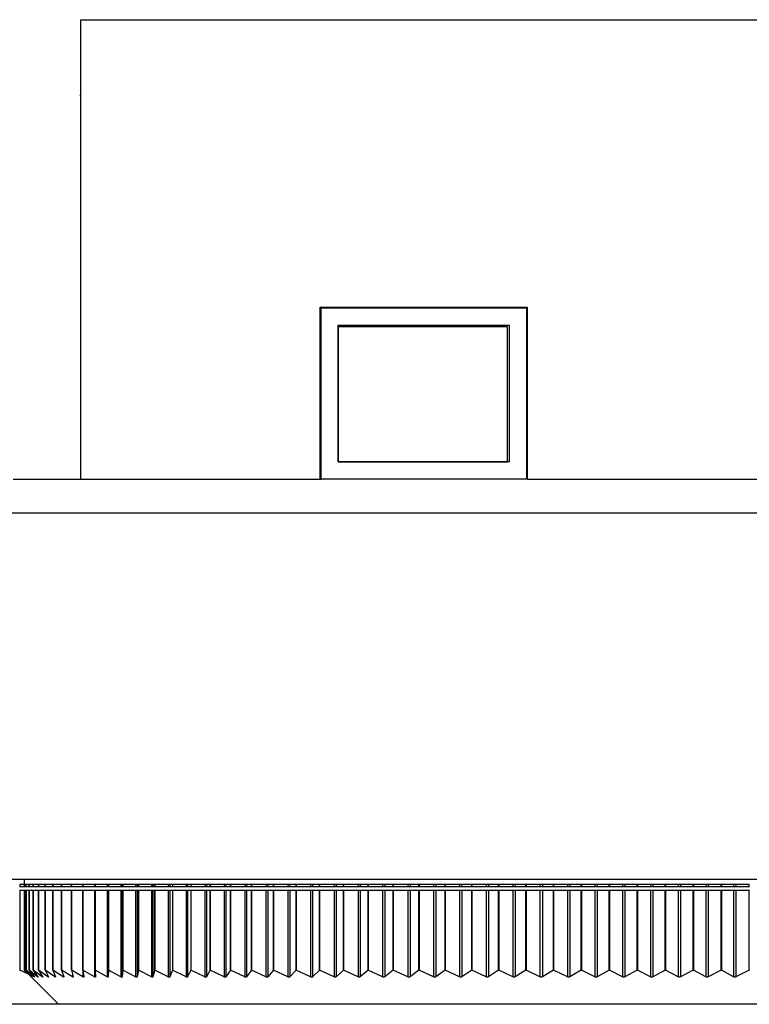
# Model space of a CAD drawing. Header units: millimetres. Extents: x 243 to 1086, y 477 to 680.
# Tile 22 of 23: x 1028 to 1049, y 477 to 505. Entities that reach past the tile are written whole.
import ezdxf

# ---------------------------------------------------------------- set-up
doc = ezdxf.new("R2010")
doc.units = ezdxf.units.MM

msp = doc.modelspace()

# ---------------------------------------------------------------- linework, layer by layer
at = {"color": 7, "linetype": 'Continuous', "lineweight": 25}
for p, q in [((1029.494, 491.957), (1029.494, 505.382)), ((1029.494, 505.382), (1074.494, 505.382)), ((1029.494, 503.211), (1029.463, 503.158)), ((1036.494, 496.982), (1042.544, 496.982)), ((1036.494, 491.957), (1036.494, 496.982)), ((1036.519, 496.957), (1042.519, 496.957)), ((1036.519, 491.957), (1036.519, 496.957)), ((1042.519, 496.957), (1042.519, 491.957)), ((1042.544, 496.982), (1042.544, 491.957)), ((1037.019, 496.457), (1042.019, 496.457)), ((1037.019, 492.457), (1037.019, 496.457)), ((1037.019, 496.407), (1037.019, 492.457)), ((1041.969, 496.407), (1037.019, 496.407)), ((1041.969, 492.457), (1041.969, 496.407)), ((1042.019, 496.457), (1042.019, 492.457)), ((1037.019, 492.457), (1041.969, 492.457)), ((1042.019, 492.457), (1037.019, 492.457)), ((1027.519, 491.957), (1036.519, 491.957)), ((1042.519, 491.957), (1036.519, 491.957)), ((1042.544, 491.957), (1065.519, 491.957)), ((1066.519, 480.257), (1026.519, 480.257)), ((1027.844, 480.257), (1027.844, 480.107)), ((1027.708, 480.045), (1027.711, 480.045)), ((1027.844, 480.107), (1027.711, 480.107)), ((1027.711, 480.107), (1027.711, 480.045)), ((1027.711, 480.045), (1027.844, 480.045)), ((1027.856, 480.107), (1027.844, 480.107)), ((1027.844, 480.107), (1027.844, 480.045)), ((1027.844, 480.045), (1027.856, 480.045)), ((1027.903, 480.107), (1027.856, 480.107)), ((1027.856, 480.107), (1027.856, 480.045)), ((1027.856, 480.045), (1027.856, 480.107)), ((1027.856, 480.045), (1027.856, 480.045)), ((1027.856, 480.045), (1027.903, 480.045)), ((1027.986, 480.107), (1027.903, 480.107)), ((1027.903, 480.107), (1027.903, 480.045)), ((1027.903, 480.045), (1027.903, 480.107)), ((1027.903, 480.045), (1027.903, 480.045)), ((1027.903, 480.045), (1027.986, 480.045)), ((1027.986, 480.045), (1027.986, 480.107)), ((1027.986, 480.045), (1027.987, 480.045)), ((1028.105, 480.107), (1027.987, 480.107)), ((1027.987, 480.107), (1027.987, 480.045)), ((1027.987, 480.045), (1028.105, 480.045)), ((1028.105, 480.045), (1028.105, 480.107)), ((1028.105, 480.045), (1028.106, 480.045)), ((1028.26, 480.107), (1028.106, 480.107)), ((1028.106, 480.107), (1028.106, 480.045)), ((1028.106, 480.045), (1028.26, 480.045)), ((1028.45, 480.107), (1028.26, 480.107)), ((1028.26, 480.107), (1028.26, 480.045)), ((1028.26, 480.045), (1028.26, 480.107)), ((1028.26, 480.045), (1028.26, 480.045)), ((1028.26, 480.045), (1028.45, 480.045)), ((1028.675, 480.107), (1028.45, 480.107)), ((1028.45, 480.107), (1028.45, 480.045)), ((1028.45, 480.045), (1028.45, 480.107)), ((1028.45, 480.045), (1028.45, 480.045)), ((1028.45, 480.045), (1028.675, 480.045)), ((1028.934, 480.107), (1028.675, 480.107)), ((1028.675, 480.107), (1028.675, 480.045)), ((1028.675, 480.045), (1028.675, 480.107)), ((1028.675, 480.045), (1028.675, 480.045)), ((1028.675, 480.045), (1028.934, 480.045)), ((1029.227, 480.107), (1028.934, 480.107)), ((1028.934, 480.107), (1028.934, 480.045)), ((1028.934, 480.045), (1028.934, 480.107)), ((1028.934, 480.045), (1028.934, 480.045)), ((1028.934, 480.045), (1029.227, 480.045)), ((1029.227, 480.045), (1029.227, 480.107)), ((1029.227, 480.045), (1029.228, 480.045)), ((1029.554, 480.107), (1029.228, 480.107)), ((1029.228, 480.107), (1029.228, 480.045)), ((1029.228, 480.045), (1029.554, 480.045)), ((1029.913, 480.107), (1029.554, 480.107)), ((1029.554, 480.107), (1029.554, 480.045)), ((1029.554, 480.045), (1029.554, 480.107)), ((1029.554, 480.045), (1029.554, 480.045)), ((1029.554, 480.045), (1029.895, 480.045)), ((1029.895, 480.107), (1029.895, 480.045)), ((1029.895, 480.045), (1029.913, 480.045)), ((1030.305, 480.107), (1029.913, 480.107)), ((1029.913, 480.107), (1029.913, 480.045)), ((1029.913, 480.045), (1029.913, 480.107)), ((1029.913, 480.045), (1029.913, 480.045)), ((1029.913, 480.045), (1030.265, 480.045)), ((1030.265, 480.107), (1030.265, 480.045)), ((1030.265, 480.045), (1030.298, 480.045)), ((1030.298, 480.107), (1030.298, 480.045)), ((1030.298, 480.045), (1030.305, 480.045)), ((1030.728, 480.107), (1030.305, 480.107)), ((1030.305, 480.107), (1030.305, 480.045)), ((1030.305, 480.045), (1030.305, 480.107)), ((1030.305, 480.045), (1030.305, 480.045)), ((1030.305, 480.045), (1030.667, 480.045)), ((1030.667, 480.107), (1030.667, 480.045)), ((1030.667, 480.045), (1030.703, 480.045)), ((1030.703, 480.107), (1030.703, 480.045)), ((1030.703, 480.045), (1030.728, 480.045)), ((1031.181, 480.107), (1030.728, 480.107)), ((1030.728, 480.107), (1030.728, 480.045)), ((1030.728, 480.045), (1030.728, 480.107)), ((1030.728, 480.045), (1030.728, 480.045)), ((1030.728, 480.045), (1031.099, 480.045)), ((1031.099, 480.107), (1031.099, 480.045)), ((1031.099, 480.045), (1031.138, 480.045)), ((1031.138, 480.107), (1031.138, 480.045)), ((1031.138, 480.045), (1031.181, 480.045)), ((1031.664, 480.107), (1031.181, 480.107)), ((1031.181, 480.107), (1031.181, 480.045)), ((1031.181, 480.045), (1031.181, 480.107)), ((1031.181, 480.045), (1031.181, 480.045)), ((1031.181, 480.045), (1031.561, 480.045)), ((1031.561, 480.107), (1031.561, 480.045)), ((1031.561, 480.045), (1031.602, 480.045)), ((1031.602, 480.107), (1031.602, 480.045)), ((1031.602, 480.045), (1031.664, 480.045)), ((1032.175, 480.107), (1031.664, 480.107)), ((1031.664, 480.107), (1031.664, 480.045)), ((1031.664, 480.045), (1031.664, 480.107)), ((1031.664, 480.045), (1031.664, 480.045)), ((1031.664, 480.045), (1032.052, 480.045)), ((1032.052, 480.107), (1032.052, 480.045)), ((1032.052, 480.045), (1032.096, 480.045)), ((1032.096, 480.107), (1032.096, 480.045)), ((1032.096, 480.045), (1032.175, 480.045)), ((1032.715, 480.107), (1032.175, 480.107)), ((1032.175, 480.107), (1032.175, 480.045)), ((1032.175, 480.045), (1032.571, 480.045)), ((1032.571, 480.107), (1032.571, 480.045)), ((1032.571, 480.045), (1032.617, 480.045)), ((1032.617, 480.107), (1032.617, 480.045)), ((1032.617, 480.045), (1032.715, 480.045)), ((1033.281, 480.107), (1032.715, 480.107)), ((1032.715, 480.107), (1032.715, 480.045)), ((1032.715, 480.045), (1033.117, 480.045)), ((1033.117, 480.107), (1033.117, 480.045)), ((1033.117, 480.045), (1033.165, 480.045)), ((1033.165, 480.107), (1033.165, 480.045)), ((1033.165, 480.045), (1033.281, 480.045)), ((1033.872, 480.107), (1033.281, 480.107)), ((1033.281, 480.107), (1033.281, 480.045)), ((1033.281, 480.045), (1033.281, 480.107)), ((1033.281, 480.045), (1033.281, 480.045)), ((1033.281, 480.045), (1033.689, 480.045)), ((1033.689, 480.107), (1033.689, 480.045)), ((1033.689, 480.045), (1033.739, 480.045)), ((1033.739, 480.107), (1033.739, 480.045)), ((1033.739, 480.045), (1033.872, 480.045)), ((1034.488, 480.107), (1033.872, 480.107)), ((1033.872, 480.107), (1033.872, 480.045)), ((1033.872, 480.045), (1033.872, 480.107)), ((1033.872, 480.045), (1033.872, 480.045)), ((1033.872, 480.045), (1034.286, 480.045)), ((1034.286, 480.107), (1034.286, 480.045)), ((1034.286, 480.045), (1034.338, 480.045)), ((1034.338, 480.107), (1034.338, 480.045)), ((1034.338, 480.045), (1034.488, 480.045)), ((1035.127, 480.107), (1034.488, 480.107)), ((1034.488, 480.107), (1034.488, 480.045)), ((1034.488, 480.045), (1034.488, 480.107)), ((1034.488, 480.045), (1034.488, 480.045)), ((1034.488, 480.045), (1034.906, 480.045)), ((1034.906, 480.107), (1034.906, 480.045)), ((1034.906, 480.045), (1034.96, 480.045)), ((1034.96, 480.107), (1034.96, 480.045)), ((1034.96, 480.045), (1035.127, 480.045)), ((1035.127, 480.045), (1035.127, 480.107)), ((1035.127, 480.045), (1035.128, 480.045)), ((1035.789, 480.107), (1035.128, 480.107)), ((1035.128, 480.107), (1035.128, 480.045)), ((1035.128, 480.045), (1035.548, 480.045)), ((1035.548, 480.107), (1035.548, 480.045)), ((1035.548, 480.045), (1035.605, 480.045)), ((1035.605, 480.107), (1035.605, 480.045)), ((1035.605, 480.045), (1035.789, 480.045)), ((1036.47, 480.107), (1035.789, 480.107)), ((1035.789, 480.107), (1035.789, 480.045)), ((1035.789, 480.045), (1035.789, 480.107)), ((1035.789, 480.045), (1035.789, 480.045)), ((1035.789, 480.045), (1036.212, 480.045)), ((1036.212, 480.107), (1036.212, 480.045)), ((1036.212, 480.045), (1036.27, 480.045)), ((1036.27, 480.107), (1036.27, 480.045)), ((1036.27, 480.045), (1036.47, 480.045)), ((1036.47, 480.045), (1036.47, 480.107)), ((1036.47, 480.045), (1036.471, 480.045)), ((1037.172, 480.107), (1036.471, 480.107)), ((1036.471, 480.107), (1036.471, 480.045)), ((1036.471, 480.045), (1036.896, 480.045)), ((1036.896, 480.107), (1036.896, 480.045)), ((1036.896, 480.045), (1036.955, 480.045)), ((1036.955, 480.107), (1036.955, 480.045)), ((1036.955, 480.045), (1037.172, 480.045)), ((1037.172, 480.045), (1037.172, 480.107)), ((1037.172, 480.045), (1037.173, 480.045)), ((1037.891, 480.107), (1037.173, 480.107)), ((1037.173, 480.107), (1037.173, 480.045)), ((1037.173, 480.045), (1037.598, 480.045)), ((1037.598, 480.107), (1037.598, 480.045)), ((1037.598, 480.045), (1037.659, 480.045)), ((1037.659, 480.107), (1037.659, 480.045)), ((1037.659, 480.045), (1037.891, 480.045)), ((1037.891, 480.045), (1037.891, 480.107)), ((1037.891, 480.045), (1037.892, 480.045)), ((1038.627, 480.107), (1037.892, 480.107)), ((1037.892, 480.107), (1037.892, 480.045)), ((1037.892, 480.045), (1038.317, 480.045)), ((1038.317, 480.107), (1038.317, 480.045)), ((1038.317, 480.045), (1038.38, 480.045)), ((1038.38, 480.107), (1038.38, 480.045)), ((1038.38, 480.045), (1038.627, 480.045)), ((1038.627, 480.045), (1038.627, 480.107)), ((1038.627, 480.045), (1038.628, 480.045)), ((1039.378, 480.107), (1038.628, 480.107)), ((1038.628, 480.107), (1038.628, 480.045)), ((1038.628, 480.045), (1039.053, 480.045)), ((1039.053, 480.107), (1039.053, 480.045)), ((1039.053, 480.045), (1039.117, 480.045)), ((1039.117, 480.107), (1039.117, 480.045)), ((1039.117, 480.045), (1039.378, 480.045)), ((1039.378, 480.045), (1039.378, 480.107)), ((1039.378, 480.045), (1039.38, 480.045)), ((1040.143, 480.107), (1039.38, 480.107)), ((1039.38, 480.107), (1039.38, 480.045)), ((1039.38, 480.045), (1039.802, 480.045)), ((1039.802, 480.107), (1039.802, 480.045)), ((1039.802, 480.045), (1039.868, 480.045)), ((1039.868, 480.107), (1039.868, 480.045)), ((1039.868, 480.045), (1040.143, 480.045)), ((1040.143, 480.045), (1040.143, 480.107)), ((1040.143, 480.045), (1040.145, 480.045)), ((1040.92, 480.107), (1040.145, 480.107)), ((1040.145, 480.107), (1040.145, 480.045)), ((1040.145, 480.045), (1040.565, 480.045)), ((1040.565, 480.107), (1040.565, 480.045)), ((1040.565, 480.045), (1040.631, 480.045)), ((1040.631, 480.107), (1040.631, 480.045)), ((1040.631, 480.045), (1040.92, 480.045)), ((1040.92, 480.045), (1040.92, 480.107)), ((1040.92, 480.045), (1040.923, 480.045)), ((1041.708, 480.107), (1040.923, 480.107)), ((1040.923, 480.107), (1040.923, 480.045)), ((1040.923, 480.045), (1041.339, 480.045)), ((1041.339, 480.107), (1041.339, 480.045)), ((1041.339, 480.045), (1041.407, 480.045)), ((1041.407, 480.107), (1041.407, 480.045)), ((1041.407, 480.045), (1041.708, 480.045)), ((1041.708, 480.045), (1041.708, 480.107)), ((1041.708, 480.045), (1041.711, 480.045)), ((1042.505, 480.107), (1041.711, 480.107)), ((1041.711, 480.107), (1041.711, 480.045)), ((1041.711, 480.045), (1042.124, 480.045)), ((1042.124, 480.107), (1042.124, 480.045)), ((1042.124, 480.045), (1042.192, 480.045)), ((1042.192, 480.107), (1042.192, 480.045)), ((1042.192, 480.045), (1042.505, 480.045)), ((1042.505, 480.045), (1042.505, 480.107)), ((1042.505, 480.045), (1042.509, 480.045)), ((1043.31, 480.107), (1042.509, 480.107)), ((1042.509, 480.107), (1042.509, 480.045)), ((1042.509, 480.045), (1042.916, 480.045)), ((1042.916, 480.107), (1042.916, 480.045)), ((1042.916, 480.045), (1042.985, 480.045)), ((1042.985, 480.107), (1042.985, 480.045)), ((1042.985, 480.045), (1043.31, 480.045)), ((1043.31, 480.045), (1043.31, 480.107)), ((1043.31, 480.045), (1043.315, 480.045)), ((1044.121, 480.107), (1043.315, 480.107)), ((1043.315, 480.107), (1043.315, 480.045)), ((1043.315, 480.045), (1043.716, 480.045)), ((1043.716, 480.107), (1043.716, 480.045)), ((1043.716, 480.045), (1043.785, 480.045)), ((1043.785, 480.107), (1043.785, 480.045)), ((1043.785, 480.045), (1044.121, 480.045)), ((1044.121, 480.045), (1044.121, 480.107)), ((1044.121, 480.045), (1044.126, 480.045)), ((1044.936, 480.107), (1044.126, 480.107)), ((1044.126, 480.107), (1044.126, 480.045)), ((1044.126, 480.045), (1044.521, 480.045)), ((1044.521, 480.107), (1044.521, 480.045)), ((1044.521, 480.045), (1044.591, 480.045)), ((1044.591, 480.107), (1044.591, 480.045)), ((1044.591, 480.045), (1044.936, 480.045)), ((1044.936, 480.045), (1044.936, 480.107)), ((1044.936, 480.045), (1044.943, 480.045)), ((1045.755, 480.107), (1044.943, 480.107)), ((1044.943, 480.107), (1044.943, 480.045)), ((1044.943, 480.045), (1045.33, 480.045)), ((1045.33, 480.107), (1045.33, 480.045)), ((1045.33, 480.045), (1045.4, 480.045)), ((1045.4, 480.107), (1045.4, 480.045)), ((1045.4, 480.045), (1045.755, 480.045)), ((1045.755, 480.045), (1045.755, 480.107)), ((1045.755, 480.045), (1045.762, 480.045)), ((1046.575, 480.107), (1045.762, 480.107)), ((1045.762, 480.107), (1045.762, 480.045)), ((1045.762, 480.045), (1046.141, 480.045)), ((1046.141, 480.107), (1046.141, 480.045)), ((1046.141, 480.045), (1046.211, 480.045)), ((1046.211, 480.107), (1046.211, 480.045)), ((1046.211, 480.045), (1046.575, 480.045)), ((1046.575, 480.045), (1046.575, 480.107)), ((1046.575, 480.045), (1046.583, 480.045)), ((1047.395, 480.107), (1046.583, 480.107)), ((1046.583, 480.107), (1046.583, 480.045)), ((1046.583, 480.045), (1046.953, 480.045)), ((1046.953, 480.107), (1046.953, 480.045)), ((1046.953, 480.045), (1047.023, 480.045)), ((1047.023, 480.107), (1047.023, 480.045)), ((1047.023, 480.045), (1047.395, 480.045)), ((1047.395, 480.045), (1047.395, 480.107)), ((1047.395, 480.045), (1047.404, 480.045)), ((1048.214, 480.107), (1047.404, 480.107)), ((1047.404, 480.107), (1047.404, 480.045)), ((1047.404, 480.045), (1047.764, 480.045)), ((1047.764, 480.107), (1047.764, 480.045)), ((1047.764, 480.045), (1047.834, 480.045)), ((1047.834, 480.107), (1047.834, 480.045)), ((1047.834, 480.045), (1048.214, 480.045)), ((1048.214, 480.045), (1048.214, 480.107)), ((1048.214, 480.045), (1048.223, 480.045)), ((1049.029, 480.107), (1048.223, 480.107)), ((1048.223, 480.107), (1048.223, 480.045)), ((1048.223, 480.045), (1048.573, 480.045)), ((1048.573, 480.107), (1048.573, 480.045)), ((1048.573, 480.045), (1048.643, 480.045)), ((1048.643, 480.107), (1048.643, 480.045)), ((1048.643, 480.045), (1049.029, 480.045)), ((1049.029, 480.045), (1049.029, 480.107)), ((1049.029, 480.045), (1049.039, 480.045)), ((1027.711, 479.929), (1027.708, 479.929)), ((1027.711, 479.929), (1027.711, 477.607)), ((1027.844, 479.929), (1027.711, 479.929)), ((1027.844, 479.929), (1027.844, 477.607)), ((1027.856, 479.929), (1027.844, 479.929)), ((1027.856, 479.929), (1027.856, 477.607)), ((1027.903, 479.929), (1027.856, 479.929)), ((1027.856, 477.607), (1027.856, 479.929)), ((1027.856, 479.929), (1027.856, 479.929)), ((1027.903, 479.929), (1027.903, 477.607)), ((1027.986, 479.929), (1027.903, 479.929)), ((1027.903, 477.607), (1027.903, 479.929)), ((1027.903, 479.929), (1027.903, 479.929)), ((1027.986, 477.607), (1027.986, 479.929)), ((1027.987, 479.929), (1027.986, 479.929)), ((1027.987, 479.929), (1027.987, 477.607)), ((1028.105, 479.929), (1027.987, 479.929)), ((1028.105, 477.607), (1028.105, 479.929)), ((1028.106, 479.929), (1028.105, 479.929)), ((1028.106, 479.929), (1028.106, 477.607)), ((1028.26, 479.929), (1028.106, 479.929)), ((1028.26, 479.929), (1028.26, 477.607)), ((1028.45, 479.929), (1028.26, 479.929)), ((1028.26, 477.607), (1028.26, 479.929)), ((1028.26, 479.929), (1028.26, 479.929)), ((1028.45, 479.929), (1028.45, 477.607)), ((1028.675, 479.929), (1028.45, 479.929)), ((1028.45, 477.607), (1028.45, 479.929)), ((1028.45, 479.929), (1028.45, 479.929)), ((1028.675, 479.929), (1028.675, 477.607)), ((1028.934, 479.929), (1028.675, 479.929)), ((1028.675, 477.607), (1028.675, 479.929)), ((1028.675, 479.929), (1028.675, 479.929)), ((1028.934, 479.929), (1028.934, 477.607)), ((1029.227, 479.929), (1028.934, 479.929)), ((1028.934, 477.607), (1028.934, 479.929)), ((1028.934, 479.929), (1028.934, 479.929)), ((1029.227, 477.607), (1029.227, 479.929)), ((1029.228, 479.929), (1029.227, 479.929)), ((1029.228, 479.929), (1029.228, 477.607)), ((1029.554, 479.929), (1029.228, 479.929)), ((1029.554, 479.929), (1029.554, 477.607)), ((1029.895, 479.929), (1029.554, 479.929)), ((1029.554, 477.607), (1029.554, 479.929)), ((1029.554, 479.929), (1029.554, 479.929)), ((1029.895, 479.929), (1029.895, 477.408)), ((1029.913, 479.929), (1029.895, 479.929)), ((1029.913, 479.929), (1029.913, 477.607)), ((1030.265, 479.929), (1029.913, 479.929)), ((1029.913, 477.607), (1029.913, 479.929)), ((1029.913, 479.929), (1029.913, 479.929)), ((1030.265, 479.929), (1030.265, 477.408)), ((1030.298, 479.929), (1030.265, 479.929)), ((1030.298, 479.929), (1030.298, 477.408)), ((1030.305, 479.929), (1030.298, 479.929)), ((1030.305, 479.929), (1030.305, 477.607)), ((1030.667, 479.929), (1030.305, 479.929)), ((1030.305, 477.607), (1030.305, 479.929)), ((1030.305, 479.929), (1030.305, 479.929)), ((1030.667, 479.929), (1030.667, 477.408)), ((1030.703, 479.929), (1030.667, 479.929)), ((1030.703, 479.929), (1030.703, 477.408)), ((1030.728, 479.929), (1030.703, 479.929)), ((1030.728, 479.929), (1030.728, 477.607)), ((1031.099, 479.929), (1030.728, 479.929)), ((1030.728, 477.607), (1030.728, 479.929)), ((1030.728, 479.929), (1030.728, 479.929)), ((1031.099, 479.929), (1031.099, 477.408)), ((1031.138, 479.929), (1031.099, 479.929)), ((1031.138, 479.929), (1031.138, 477.408)), ((1031.181, 479.929), (1031.138, 479.929)), ((1031.181, 479.929), (1031.181, 477.607)), ((1031.561, 479.929), (1031.181, 479.929)), ((1031.181, 477.607), (1031.181, 479.929)), ((1031.181, 479.929), (1031.181, 479.929)), ((1031.561, 479.929), (1031.561, 477.408)), ((1031.602, 479.929), (1031.561, 479.929)), ((1031.602, 479.929), (1031.602, 477.408)), ((1031.664, 479.929), (1031.602, 479.929)), ((1031.664, 479.929), (1031.664, 477.607)), ((1032.052, 479.929), (1031.664, 479.929)), ((1031.664, 477.607), (1031.664, 479.929)), ((1031.664, 479.929), (1031.664, 479.929)), ((1032.052, 479.929), (1032.052, 477.408)), ((1032.096, 479.929), (1032.052, 479.929)), ((1032.096, 479.929), (1032.096, 477.408)), ((1032.175, 479.929), (1032.096, 479.929)), ((1032.175, 479.929), (1032.175, 477.607)), ((1032.571, 479.929), (1032.175, 479.929)), ((1032.571, 479.929), (1032.571, 477.408)), ((1032.617, 479.929), (1032.571, 479.929)), ((1032.617, 479.929), (1032.617, 477.408)), ((1032.715, 479.929), (1032.617, 479.929)), ((1032.715, 479.929), (1032.715, 477.607)), ((1033.117, 479.929), (1032.715, 479.929)), ((1033.117, 479.929), (1033.117, 477.408)), ((1033.165, 479.929), (1033.117, 479.929)), ((1033.165, 479.929), (1033.165, 477.408)), ((1033.281, 479.929), (1033.165, 479.929)), ((1033.281, 479.929), (1033.281, 477.607)), ((1033.689, 479.929), (1033.281, 479.929)), ((1033.281, 477.607), (1033.281, 479.929)), ((1033.281, 479.929), (1033.281, 479.929)), ((1033.689, 479.929), (1033.689, 477.408)), ((1033.739, 479.929), (1033.689, 479.929)), ((1033.739, 479.929), (1033.739, 477.408)), ((1033.872, 479.929), (1033.739, 479.929)), ((1033.872, 479.929), (1033.872, 477.607)), ((1034.286, 479.929), (1033.872, 479.929)), ((1033.872, 477.607), (1033.872, 479.929)), ((1033.872, 479.929), (1033.872, 479.929)), ((1034.286, 479.929), (1034.286, 477.408)), ((1034.338, 479.929), (1034.286, 479.929)), ((1034.338, 479.929), (1034.338, 477.408)), ((1034.488, 479.929), (1034.338, 479.929)), ((1034.488, 479.929), (1034.488, 477.607)), ((1034.906, 479.929), (1034.488, 479.929)), ((1034.488, 477.607), (1034.488, 479.929)), ((1034.488, 479.929), (1034.488, 479.929)), ((1034.906, 479.929), (1034.906, 477.408)), ((1034.96, 479.929), (1034.906, 479.929)), ((1034.96, 479.929), (1034.96, 477.408)), ((1035.127, 479.929), (1034.96, 479.929)), ((1035.127, 477.607), (1035.127, 479.929)), ((1035.128, 479.929), (1035.127, 479.929)), ((1035.128, 479.929), (1035.128, 477.607)), ((1035.548, 479.929), (1035.128, 479.929)), ((1035.548, 479.929), (1035.548, 477.408)), ((1035.605, 479.929), (1035.548, 479.929)), ((1035.605, 479.929), (1035.605, 477.408)), ((1035.789, 479.929), (1035.605, 479.929)), ((1035.789, 479.929), (1035.789, 477.607)), ((1036.212, 479.929), (1035.789, 479.929)), ((1035.789, 477.607), (1035.789, 479.929)), ((1035.789, 479.929), (1035.789, 479.929)), ((1036.212, 479.929), (1036.212, 477.408)), ((1036.27, 479.929), (1036.212, 479.929)), ((1036.27, 479.929), (1036.27, 477.408)), ((1036.47, 479.929), (1036.27, 479.929)), ((1036.47, 477.607), (1036.47, 479.929)), ((1036.471, 479.929), (1036.47, 479.929)), ((1036.471, 479.929), (1036.471, 477.607)), ((1036.896, 479.929), (1036.471, 479.929)), ((1036.896, 479.929), (1036.896, 477.408)), ((1036.955, 479.929), (1036.896, 479.929)), ((1036.955, 479.929), (1036.955, 477.408)), ((1037.172, 479.929), (1036.955, 479.929)), ((1037.172, 477.607), (1037.172, 479.929)), ((1037.173, 479.929), (1037.172, 479.929)), ((1037.173, 479.929), (1037.173, 477.607)), ((1037.598, 479.929), (1037.173, 479.929)), ((1037.598, 479.929), (1037.598, 477.408)), ((1037.659, 479.929), (1037.598, 479.929)), ((1037.659, 479.929), (1037.659, 477.408)), ((1037.891, 479.929), (1037.659, 479.929)), ((1037.891, 477.607), (1037.891, 479.929)), ((1037.892, 479.929), (1037.891, 479.929)), ((1037.892, 479.929), (1037.892, 477.607)), ((1038.317, 479.929), (1037.892, 479.929)), ((1038.317, 479.929), (1038.317, 477.408)), ((1038.38, 479.929), (1038.317, 479.929)), ((1038.38, 479.929), (1038.38, 477.408)), ((1038.627, 479.929), (1038.38, 479.929)), ((1038.627, 477.607), (1038.627, 479.929)), ((1038.628, 479.929), (1038.627, 479.929)), ((1038.628, 479.929), (1038.628, 477.607)), ((1039.053, 479.929), (1038.628, 479.929)), ((1039.053, 479.929), (1039.053, 477.408)), ((1039.117, 479.929), (1039.053, 479.929)), ((1039.117, 479.929), (1039.117, 477.408)), ((1039.378, 479.929), (1039.117, 479.929)), ((1039.378, 477.607), (1039.378, 479.929)), ((1039.38, 479.929), (1039.378, 479.929)), ((1039.38, 479.929), (1039.38, 477.607)), ((1039.802, 479.929), (1039.38, 479.929)), ((1039.802, 479.929), (1039.802, 477.408)), ((1039.868, 479.929), (1039.802, 479.929)), ((1039.868, 479.929), (1039.868, 477.408)), ((1040.143, 479.929), (1039.868, 479.929)), ((1040.143, 477.607), (1040.143, 479.929)), ((1040.145, 479.929), (1040.143, 479.929)), ((1040.145, 479.929), (1040.145, 477.607)), ((1040.565, 479.929), (1040.145, 479.929)), ((1040.565, 479.929), (1040.565, 477.408)), ((1040.631, 479.929), (1040.565, 479.929)), ((1040.631, 479.929), (1040.631, 477.409)), ((1040.92, 479.929), (1040.631, 479.929)), ((1040.92, 477.607), (1040.92, 479.929)), ((1040.923, 479.929), (1040.92, 479.929)), ((1040.923, 479.929), (1040.923, 477.607)), ((1041.339, 479.929), (1040.923, 479.929)), ((1041.339, 479.929), (1041.339, 477.408)), ((1041.407, 479.929), (1041.339, 479.929)), ((1041.407, 479.929), (1041.407, 477.409)), ((1041.708, 479.929), (1041.407, 479.929)), ((1041.708, 477.607), (1041.708, 479.929)), ((1041.711, 479.929), (1041.708, 479.929)), ((1041.711, 479.929), (1041.711, 477.607)), ((1042.124, 479.929), (1041.711, 479.929)), ((1042.124, 479.929), (1042.124, 477.409)), ((1042.192, 479.929), (1042.124, 479.929)), ((1042.192, 479.929), (1042.192, 477.409)), ((1042.505, 479.929), (1042.192, 479.929)), ((1042.505, 477.607), (1042.505, 479.929)), ((1042.509, 479.929), (1042.505, 479.929)), ((1042.509, 479.929), (1042.509, 477.607)), ((1042.916, 479.929), (1042.509, 479.929)), ((1042.916, 479.929), (1042.916, 477.409)), ((1042.985, 479.929), (1042.916, 479.929)), ((1042.985, 479.929), (1042.985, 477.409)), ((1043.31, 479.929), (1042.985, 479.929)), ((1043.31, 477.607), (1043.31, 479.929)), ((1043.315, 479.929), (1043.31, 479.929)), ((1043.315, 479.929), (1043.315, 477.607)), ((1043.716, 479.929), (1043.315, 479.929)), ((1043.716, 479.929), (1043.716, 477.409)), ((1043.785, 479.929), (1043.716, 479.929)), ((1043.785, 479.929), (1043.785, 477.409)), ((1044.121, 479.929), (1043.785, 479.929)), ((1044.121, 477.607), (1044.121, 479.929)), ((1044.126, 479.929), (1044.121, 479.929)), ((1044.126, 479.929), (1044.126, 477.607)), ((1044.521, 479.929), (1044.126, 479.929)), ((1044.521, 479.929), (1044.521, 477.409)), ((1044.591, 479.929), (1044.521, 479.929)), ((1044.591, 479.929), (1044.591, 477.409)), ((1044.936, 479.929), (1044.591, 479.929)), ((1044.936, 477.607), (1044.936, 479.929)), ((1044.943, 479.929), (1044.936, 479.929)), ((1044.943, 479.929), (1044.943, 477.607)), ((1045.33, 479.929), (1044.943, 479.929)), ((1045.33, 479.929), (1045.33, 477.409)), ((1045.4, 479.929), (1045.33, 479.929)), ((1045.4, 479.929), (1045.4, 477.41)), ((1045.755, 479.929), (1045.4, 479.929)), ((1045.755, 477.607), (1045.755, 479.929)), ((1045.762, 479.929), (1045.755, 479.929)), ((1045.762, 479.929), (1045.762, 477.607)), ((1046.141, 479.929), (1045.762, 479.929)), ((1046.141, 479.929), (1046.141, 477.409)), ((1046.211, 479.929), (1046.141, 479.929)), ((1046.211, 479.929), (1046.211, 477.41)), ((1046.575, 479.929), (1046.211, 479.929)), ((1046.575, 477.607), (1046.575, 479.929)), ((1046.583, 479.929), (1046.575, 479.929)), ((1046.583, 479.929), (1046.583, 477.607)), ((1046.953, 479.929), (1046.583, 479.929)), ((1046.953, 479.929), (1046.953, 477.41)), ((1047.023, 479.929), (1046.953, 479.929)), ((1047.023, 479.929), (1047.023, 477.41)), ((1047.395, 479.929), (1047.023, 479.929)), ((1047.395, 477.607), (1047.395, 479.929)), ((1047.404, 479.929), (1047.395, 479.929)), ((1047.404, 479.929), (1047.404, 477.607)), ((1047.764, 479.929), (1047.404, 479.929)), ((1047.764, 479.929), (1047.764, 477.41)), ((1047.834, 479.929), (1047.764, 479.929)), ((1047.834, 479.929), (1047.834, 477.41)), ((1048.214, 479.929), (1047.834, 479.929)), ((1048.214, 477.607), (1048.214, 479.929)), ((1048.223, 479.929), (1048.214, 479.929)), ((1048.223, 479.929), (1048.223, 477.607)), ((1048.573, 479.929), (1048.223, 479.929)), ((1048.573, 479.929), (1048.573, 477.41)), ((1048.643, 479.929), (1048.573, 479.929)), ((1048.643, 479.929), (1048.643, 477.41)), ((1049.029, 479.929), (1048.643, 479.929)), ((1049.029, 477.607), (1049.029, 479.929)), ((1049.039, 479.929), (1049.029, 479.929)), ((1027.708, 477.607), (1027.711, 477.607)), ((1027.966, 477.484), (1027.711, 477.607)), ((1028.043, 477.409), (1027.844, 477.607)), ((1027.856, 477.607), (1028.044, 477.409)), ((1027.856, 477.607), (1027.856, 477.607)), ((1028.071, 477.409), (1027.856, 477.607)), ((1027.903, 477.607), (1028.074, 477.409)), ((1027.903, 477.607), (1027.903, 477.607)), ((1028.134, 477.409), (1027.903, 477.607)), ((1027.924, 477.526), (1028.844, 476.607)), ((1027.986, 477.607), (1028.141, 477.409)), ((1027.986, 477.607), (1027.987, 477.607)), ((1028.233, 477.408), (1027.987, 477.607)), ((1028.105, 477.607), (1028.243, 477.409)), ((1028.105, 477.607), (1028.106, 477.607)), ((1028.367, 477.408), (1028.106, 477.607)), ((1028.26, 477.607), (1028.38, 477.409)), ((1028.26, 477.607), (1028.26, 477.607)), ((1028.536, 477.408), (1028.26, 477.607)), ((1028.45, 477.607), (1028.552, 477.408)), ((1028.45, 477.607), (1028.45, 477.607)), ((1028.74, 477.408), (1028.45, 477.607)), ((1028.675, 477.607), (1028.759, 477.408)), ((1028.675, 477.607), (1028.675, 477.607)), ((1028.979, 477.408), (1028.675, 477.607)), ((1028.934, 477.607), (1029.001, 477.408)), ((1028.934, 477.607), (1028.934, 477.607)), ((1029.251, 477.408), (1028.934, 477.607)), ((1029.227, 477.607), (1029.276, 477.408)), ((1029.227, 477.607), (1029.228, 477.607)), ((1029.556, 477.408), (1029.228, 477.607)), ((1029.554, 477.607), (1029.584, 477.408)), ((1029.554, 477.607), (1029.554, 477.607)), ((1029.895, 477.408), (1029.554, 477.607)), ((1029.913, 477.607), (1029.925, 477.408)), ((1029.913, 477.607), (1029.913, 477.607)), ((1030.265, 477.408), (1029.913, 477.607)), ((1030.305, 477.607), (1030.298, 477.408)), ((1030.305, 477.607), (1030.305, 477.607)), ((1030.667, 477.408), (1030.305, 477.607)), ((1030.728, 477.607), (1030.703, 477.408)), ((1030.728, 477.607), (1030.728, 477.607)), ((1031.099, 477.408), (1030.728, 477.607)), ((1031.181, 477.607), (1031.138, 477.408)), ((1031.181, 477.607), (1031.181, 477.607)), ((1031.561, 477.408), (1031.181, 477.607)), ((1031.664, 477.607), (1031.602, 477.408)), ((1032.052, 477.408), (1031.664, 477.607)), ((1032.175, 477.607), (1032.096, 477.408)), ((1032.571, 477.408), (1032.175, 477.607)), ((1032.715, 477.607), (1032.617, 477.408)), ((1033.117, 477.408), (1032.715, 477.607)), ((1033.281, 477.607), (1033.165, 477.408)), ((1033.689, 477.408), (1033.281, 477.607)), ((1033.872, 477.607), (1033.739, 477.408)), ((1033.872, 477.607), (1033.872, 477.607)), ((1034.286, 477.408), (1033.872, 477.607)), ((1034.488, 477.607), (1034.338, 477.408)), ((1034.488, 477.607), (1034.488, 477.607)), ((1034.906, 477.408), (1034.488, 477.607)), ((1035.127, 477.607), (1034.96, 477.408)), ((1035.127, 477.607), (1035.128, 477.607)), ((1035.548, 477.408), (1035.128, 477.607)), ((1035.789, 477.607), (1035.605, 477.408)), ((1035.789, 477.607), (1035.789, 477.607)), ((1036.212, 477.408), (1035.789, 477.607)), ((1036.47, 477.607), (1036.27, 477.408)), ((1036.47, 477.607), (1036.471, 477.607)), ((1036.896, 477.408), (1036.471, 477.607)), ((1037.172, 477.607), (1036.955, 477.408)), ((1037.172, 477.607), (1037.173, 477.607)), ((1037.598, 477.408), (1037.173, 477.607)), ((1037.891, 477.607), (1037.659, 477.408)), ((1037.891, 477.607), (1037.892, 477.607)), ((1038.317, 477.408), (1037.892, 477.607)), ((1038.627, 477.607), (1038.38, 477.408)), ((1038.627, 477.607), (1038.628, 477.607)), ((1039.053, 477.408), (1038.628, 477.607)), ((1039.378, 477.607), (1039.117, 477.408)), ((1039.378, 477.607), (1039.38, 477.607)), ((1039.802, 477.408), (1039.38, 477.607)), ((1040.143, 477.607), (1039.868, 477.408)), ((1040.143, 477.607), (1040.145, 477.607)), ((1040.565, 477.408), (1040.145, 477.607)), ((1040.92, 477.607), (1040.631, 477.409)), ((1040.92, 477.607), (1040.923, 477.607)), ((1041.339, 477.408), (1040.923, 477.607)), ((1041.708, 477.607), (1041.407, 477.409)), ((1041.708, 477.607), (1041.711, 477.607)), ((1042.124, 477.409), (1041.711, 477.607)), ((1042.505, 477.607), (1042.192, 477.409)), ((1042.505, 477.607), (1042.509, 477.607)), ((1042.916, 477.409), (1042.509, 477.607)), ((1043.31, 477.607), (1042.985, 477.409)), ((1043.31, 477.607), (1043.315, 477.607)), ((1043.716, 477.409), (1043.315, 477.607)), ((1044.121, 477.607), (1043.785, 477.409)), ((1044.121, 477.607), (1044.126, 477.607)), ((1044.521, 477.409), (1044.126, 477.607)), ((1044.936, 477.607), (1044.591, 477.409)), ((1044.936, 477.607), (1044.943, 477.607)), ((1045.33, 477.409), (1044.943, 477.607)), ((1045.755, 477.607), (1045.4, 477.41)), ((1045.755, 477.607), (1045.762, 477.607)), ((1046.141, 477.409), (1045.762, 477.607)), ((1046.575, 477.607), (1046.211, 477.41)), ((1046.575, 477.607), (1046.583, 477.607)), ((1046.953, 477.41), (1046.583, 477.607)), ((1047.395, 477.607), (1047.023, 477.41)), ((1047.395, 477.607), (1047.404, 477.607)), ((1047.764, 477.41), (1047.404, 477.607)), ((1048.214, 477.607), (1047.834, 477.41)), ((1048.214, 477.607), (1048.223, 477.607)), ((1048.573, 477.41), (1048.223, 477.607)), ((1049.029, 477.607), (1048.643, 477.41)), ((1049.029, 477.607), (1049.039, 477.607)), ((1028.844, 476.607), (1019.198, 476.607)), ((1033.198, 476.607), (1028.844, 476.607)), ((1064.194, 476.607), (1033.198, 476.607))]:
    msp.add_line(p, q, dxfattribs=at)
at = {"color": 8, "linetype": 'Continuous', "lineweight": 25}
for p, q in [((1066.519, 490.957), (1026.519, 490.957)), ((1028.071, 477.413), (1028.071, 477.409)), ((1028.134, 477.418), (1028.134, 477.409)), ((1028.233, 477.423), (1028.233, 477.408)), ((1028.367, 477.43), (1028.367, 477.408)), ((1028.536, 477.439), (1028.536, 477.408)), ((1028.74, 477.453), (1028.74, 477.408)), ((1028.979, 477.473), (1028.979, 477.408)), ((1029.251, 477.509), (1029.251, 477.408)), ((1029.556, 477.589), (1029.556, 477.408))]:
    msp.add_line(p, q, dxfattribs=at)
at = {"color": 7, "linetype": 'Continuous', "lineweight": 25}
for points, knots in [([(1028.044, 477.409), (1028.046, 477.407), (1028.051, 477.402), (1028.052, 477.4), (1028.05, 477.402), (1028.045, 477.407), (1028.043, 477.409)], [0, 0, 0, 0, 0.263886, 0.530694, 0.777084, 1, 1, 1, 1]), ([(1028.074, 477.409), (1028.077, 477.407), (1028.081, 477.402), (1028.082, 477.4), (1028.078, 477.402), (1028.073, 477.407), (1028.071, 477.409)], [0, 0, 0, 0, 0.263862, 0.530676, 0.777069, 1, 1, 1, 1]), ([(1028.141, 477.409), (1028.143, 477.406), (1028.147, 477.401), (1028.147, 477.399), (1028.142, 477.402), (1028.137, 477.406), (1028.134, 477.409)], [0, 0, 0, 0, 0.2638342, 0.5306556, 0.7770514, 1, 1, 1, 1]), ([(1028.243, 477.409), (1028.245, 477.406), (1028.248, 477.401), (1028.247, 477.399), (1028.242, 477.402), (1028.236, 477.406), (1028.233, 477.408)], [0, 0, 0, 0, 0.263802, 0.530632, 0.777031, 1, 1, 1, 1]), ([(1028.38, 477.409), (1028.382, 477.406), (1028.384, 477.401), (1028.382, 477.399), (1028.376, 477.402), (1028.37, 477.406), (1028.367, 477.408)], [0, 0, 0, 0, 0.263766, 0.530604, 0.777007, 1, 1, 1, 1]), ([(1028.552, 477.408), (1028.554, 477.406), (1028.556, 477.401), (1028.553, 477.399), (1028.546, 477.402), (1028.54, 477.406), (1028.536, 477.408)], [0, 0, 0, 0, 0.263725, 0.530572, 0.776979, 1, 1, 1, 1]), ([(1028.759, 477.408), (1028.76, 477.406), (1028.762, 477.401), (1028.758, 477.399), (1028.751, 477.402), (1028.744, 477.406), (1028.74, 477.408)], [0, 0, 0, 0, 0.2636781, 0.5305356, 0.7769468, 1, 1, 1, 1]), ([(1029.001, 477.408), (1029.001, 477.406), (1029.002, 477.401), (1028.998, 477.399), (1028.99, 477.401), (1028.982, 477.406), (1028.979, 477.408)], [0, 0, 0, 0, 0.263625, 0.530494, 0.77691, 1, 1, 1, 1]), ([(1029.276, 477.408), (1029.276, 477.406), (1029.277, 477.401), (1029.271, 477.399), (1029.262, 477.401), (1029.255, 477.406), (1029.251, 477.408)], [0, 0, 0, 0, 0.263564, 0.530446, 0.776868, 1, 1, 1, 1]), ([(1029.584, 477.408), (1029.584, 477.406), (1029.584, 477.401), (1029.578, 477.399), (1029.568, 477.401), (1029.56, 477.406), (1029.556, 477.408)], [0, 0, 0, 0, 0.263476, 0.530376, 0.776805, 1, 1, 1, 1]), ([(1029.925, 477.408), (1029.925, 477.405), (1029.925, 477.4), (1029.918, 477.399), (1029.907, 477.401), (1029.899, 477.406), (1029.895, 477.408)], [0, 0, 0, 0, 0.263552, 0.530441, 0.776866, 1, 1, 1, 1]), ([(1030.298, 477.408), (1030.298, 477.405), (1030.297, 477.4), (1030.289, 477.398), (1030.278, 477.401), (1030.269, 477.406), (1030.265, 477.408)], [0, 0, 0, 0, 0.263619, 0.530499, 0.77692, 1, 1, 1, 1]), ([(1030.703, 477.408), (1030.702, 477.405), (1030.7, 477.4), (1030.692, 477.398), (1030.68, 477.401), (1030.671, 477.405), (1030.667, 477.408)], [0, 0, 0, 0, 0.263678, 0.530551, 0.776969, 1, 1, 1, 1]), ([(1031.138, 477.408), (1031.137, 477.405), (1031.135, 477.4), (1031.125, 477.398), (1031.113, 477.401), (1031.104, 477.405), (1031.099, 477.408)], [0, 0, 0, 0, 0.263731, 0.530597, 0.777013, 1, 1, 1, 1]), ([(1031.602, 477.408), (1031.601, 477.405), (1031.598, 477.4), (1031.588, 477.398), (1031.575, 477.401), (1031.566, 477.405), (1031.561, 477.408)], [0, 0, 0, 0, 0.263778, 0.530639, 0.777052, 1, 1, 1, 1]), ([(1032.096, 477.408), (1032.094, 477.405), (1032.091, 477.4), (1032.08, 477.398), (1032.067, 477.401), (1032.057, 477.405), (1032.052, 477.408)], [0, 0, 0, 0, 0.263819, 0.530676, 0.777087, 1, 1, 1, 1]), ([(1032.617, 477.408), (1032.615, 477.405), (1032.612, 477.4), (1032.6, 477.398), (1032.586, 477.401), (1032.576, 477.405), (1032.571, 477.408)], [0, 0, 0, 0, 0.263856, 0.530709, 0.777119, 1, 1, 1, 1]), ([(1033.165, 477.408), (1033.163, 477.405), (1033.159, 477.4), (1033.147, 477.398), (1033.132, 477.401), (1033.122, 477.405), (1033.117, 477.408)], [0, 0, 0, 0, 0.263889, 0.530739, 0.777147, 1, 1, 1, 1]), ([(1033.739, 477.408), (1033.737, 477.405), (1033.732, 477.4), (1033.719, 477.398), (1033.704, 477.401), (1033.694, 477.405), (1033.689, 477.408)], [0, 0, 0, 0, 0.263918, 0.530766, 0.777173, 1, 1, 1, 1]), ([(1034.338, 477.408), (1034.335, 477.405), (1034.33, 477.4), (1034.317, 477.398), (1034.301, 477.401), (1034.29, 477.405), (1034.286, 477.408)], [0, 0, 0, 0, 0.263943, 0.530789, 0.777196, 1, 1, 1, 1]), ([(1034.96, 477.408), (1034.957, 477.405), (1034.952, 477.4), (1034.937, 477.398), (1034.921, 477.401), (1034.911, 477.405), (1034.906, 477.408)], [0, 0, 0, 0, 0.263965, 0.53081, 0.777216, 1, 1, 1, 1]), ([(1035.605, 477.408), (1035.601, 477.405), (1035.595, 477.4), (1035.58, 477.398), (1035.564, 477.401), (1035.553, 477.406), (1035.548, 477.408)], [0, 0, 0, 0, 0.263984, 0.530829, 0.777234, 1, 1, 1, 1]), ([(1036.27, 477.408), (1036.267, 477.405), (1036.26, 477.4), (1036.245, 477.399), (1036.228, 477.401), (1036.217, 477.406), (1036.212, 477.408)], [0, 0, 0, 0, 0.264, 0.530844, 0.77725, 1, 1, 1, 1]), ([(1036.955, 477.408), (1036.952, 477.406), (1036.945, 477.401), (1036.929, 477.399), (1036.912, 477.401), (1036.901, 477.406), (1036.896, 477.408)], [0, 0, 0, 0, 0.264013, 0.530858, 0.777264, 1, 1, 1, 1]), ([(1037.659, 477.408), (1037.655, 477.406), (1037.648, 477.401), (1037.631, 477.399), (1037.614, 477.401), (1037.603, 477.406), (1037.598, 477.408)], [0, 0, 0, 0, 0.2640238, 0.5308695, 0.7772757, 1, 1, 1, 1]), ([(1038.38, 477.408), (1038.376, 477.406), (1038.368, 477.401), (1038.351, 477.399), (1038.334, 477.401), (1038.323, 477.406), (1038.317, 477.408)], [0, 0, 0, 0, 0.264032, 0.530879, 0.777285, 1, 1, 1, 1]), ([(1039.117, 477.408), (1039.113, 477.406), (1039.104, 477.401), (1039.087, 477.399), (1039.069, 477.402), (1039.058, 477.406), (1039.053, 477.408)], [0, 0, 0, 0, 0.264038, 0.530886, 0.777293, 1, 1, 1, 1]), ([(1039.868, 477.408), (1039.863, 477.406), (1039.855, 477.401), (1039.837, 477.399), (1039.819, 477.402), (1039.808, 477.406), (1039.802, 477.408)], [0, 0, 0, 0, 0.264041, 0.530891, 0.777299, 1, 1, 1, 1]), ([(1040.631, 477.409), (1040.627, 477.406), (1040.618, 477.401), (1040.6, 477.399), (1040.581, 477.402), (1040.57, 477.406), (1040.565, 477.408)], [0, 0, 0, 0, 0.264042, 0.530894, 0.777303, 1, 1, 1, 1]), ([(1041.407, 477.409), (1041.402, 477.406), (1041.392, 477.401), (1041.374, 477.399), (1041.355, 477.402), (1041.345, 477.406), (1041.339, 477.408)], [0, 0, 0, 0, 0.2640399, 0.5308949, 0.7773051, 1, 1, 1, 1]), ([(1042.192, 477.409), (1042.187, 477.406), (1042.177, 477.401), (1042.158, 477.399), (1042.139, 477.402), (1042.129, 477.406), (1042.124, 477.409)], [0, 0, 0, 0, 0.2640356, 0.5308936, 0.7773051, 1, 1, 1, 1]), ([(1042.985, 477.409), (1042.98, 477.407), (1042.97, 477.402), (1042.951, 477.4), (1042.932, 477.402), (1042.921, 477.407), (1042.916, 477.409)], [0, 0, 0, 0, 0.264029, 0.53089, 0.777303, 1, 1, 1, 1]), ([(1043.785, 477.409), (1043.78, 477.407), (1043.77, 477.402), (1043.75, 477.4), (1043.732, 477.402), (1043.721, 477.407), (1043.716, 477.409)], [0, 0, 0, 0, 0.264019, 0.530884, 0.777299, 1, 1, 1, 1]), ([(1044.591, 477.409), (1044.585, 477.407), (1044.575, 477.402), (1044.555, 477.4), (1044.536, 477.403), (1044.526, 477.407), (1044.521, 477.409)], [0, 0, 0, 0, 0.264007, 0.530876, 0.777293, 1, 1, 1, 1]), ([(1045.4, 477.41), (1045.394, 477.407), (1045.383, 477.402), (1045.364, 477.4), (1045.345, 477.403), (1045.335, 477.407), (1045.33, 477.409)], [0, 0, 0, 0, 0.263992, 0.530866, 0.777284, 1, 1, 1, 1]), ([(1046.211, 477.41), (1046.206, 477.407), (1046.194, 477.402), (1046.175, 477.4), (1046.156, 477.403), (1046.146, 477.407), (1046.141, 477.409)], [0, 0, 0, 0, 0.263974, 0.530852, 0.777273, 1, 1, 1, 1]), ([(1047.023, 477.41), (1047.018, 477.407), (1047.006, 477.402), (1046.986, 477.4), (1046.968, 477.403), (1046.958, 477.408), (1046.953, 477.41)], [0, 0, 0, 0, 0.263952, 0.530836, 0.777259, 1, 1, 1, 1]), ([(1047.834, 477.41), (1047.829, 477.408), (1047.817, 477.403), (1047.797, 477.401), (1047.779, 477.403), (1047.769, 477.408), (1047.764, 477.41)], [0, 0, 0, 0, 0.263927, 0.530817, 0.777242, 1, 1, 1, 1]), ([(1048.643, 477.41), (1048.637, 477.408), (1048.625, 477.403), (1048.605, 477.401), (1048.587, 477.404), (1048.578, 477.408), (1048.573, 477.41)], [0, 0, 0, 0, 0.263898, 0.530795, 0.777223, 1, 1, 1, 1])]:
    msp.add_open_spline(points, degree=3, knots=knots, dxfattribs=at)

doc.saveas('drawing.dxf')
